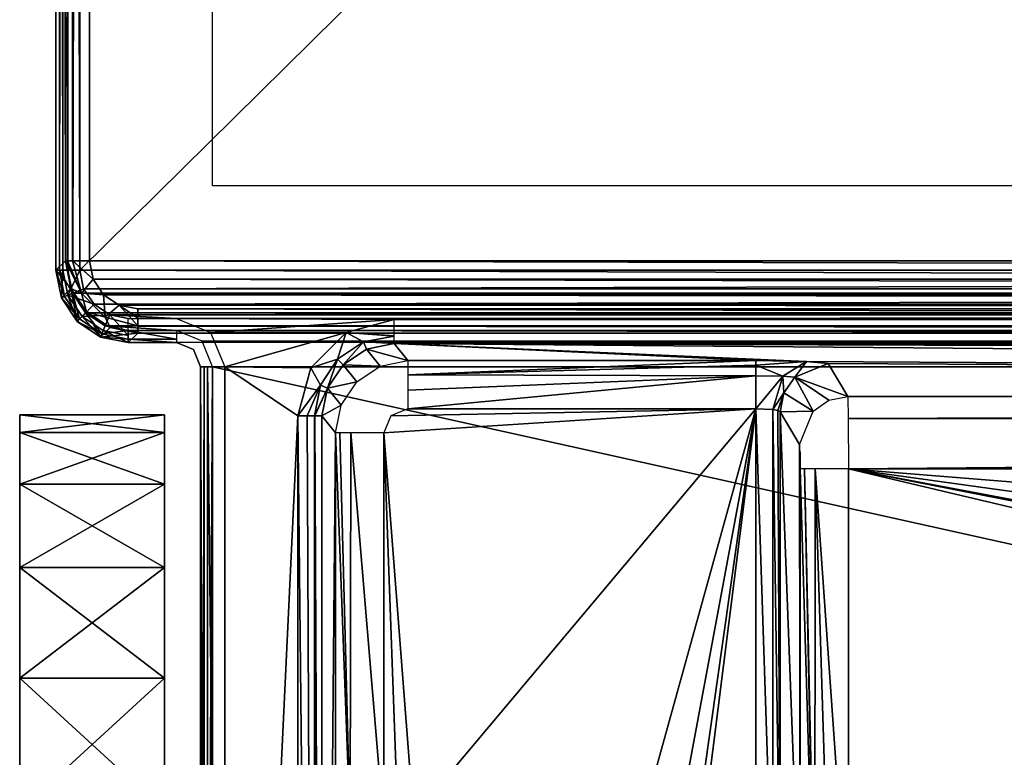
# Model space of a CAD drawing. Header units: millimetres. Extents: x -83 to 83, y -132 to 78.
# Tile 5 of 29: x -78 to -58, y -86 to -71. Entities that reach past the tile are written whole.
import ezdxf

# ---------------------------------------------------------------- set-up
doc = ezdxf.new("R2010")
doc.units = ezdxf.units.MM
doc.header["$LTSCALE"] = 52.148148
for name, color, linetype in [('1', 7, 'CONTINUOUS'), ('114', 7, 'CONTINUOUS'), ('115', 7, 'CONTINUOUS'), ('116', 7, 'CONTINUOUS'), ('13', 7, 'CONTINUOUS'), ('14', 7, 'CONTINUOUS'), ('15', 7, 'CONTINUOUS'), ('165', 7, 'CONTINUOUS'), ('167', 7, 'CONTINUOUS'), ('168', 7, 'CONTINUOUS'), ('170', 7, 'CONTINUOUS'), ('19', 7, 'CONTINUOUS'), ('20', 7, 'CONTINUOUS'), ('200', 7, 'CONTINUOUS'), ('205', 7, 'CONTINUOUS'), ('206', 7, 'CONTINUOUS'), ('207', 7, 'CONTINUOUS'), ('21', 7, 'CONTINUOUS'), ('212', 7, 'CONTINUOUS'), ('213', 7, 'CONTINUOUS'), ('214', 7, 'CONTINUOUS'), ('22', 7, 'CONTINUOUS'), ('306', 7, 'CONTINUOUS'), ('31', 7, 'CONTINUOUS'), ('32', 7, 'CONTINUOUS'), ('33', 7, 'CONTINUOUS'), ('34', 7, 'CONTINUOUS'), ('47', 7, 'CONTINUOUS'), ('48', 7, 'CONTINUOUS'), ('49', 7, 'CONTINUOUS'), ('50', 7, 'CONTINUOUS'), ('51', 7, 'CONTINUOUS'), ('56', 7, 'CONTINUOUS'), ('57', 7, 'CONTINUOUS'), ('58', 7, 'CONTINUOUS'), ('59', 7, 'CONTINUOUS'), ('60', 7, 'CONTINUOUS'), ('61', 7, 'CONTINUOUS'), ('82', 7, 'CONTINUOUS'), ('91', 7, 'CONTINUOUS')]:
    doc.layers.add(name, color=color, linetype=linetype)

msp = doc.modelspace()

# ---------------------------------------------------------------- linework, layer by layer
at = {"layer": '1', "linetype": 'CONTINUOUS'}
for points in [[(77, 76), (-77, -76), (77, -76), (77, 76)], [(-77, 76), (-77, -76), (77, 76), (-77, 76)], [(-77, -76), (-76.924, -76.383), (77, -76), (-77, -76)], [(77, -76), (-76.924, -76.383), (76.924, -76.383), (77, -76)], [(-76.924, -76.383), (-76.707, -76.707), (76.924, -76.383), (-76.924, -76.383)], [(76.924, -76.383), (-76.707, -76.707), (76.707, -76.707), (76.924, -76.383)], [(-76.707, -76.707), (-76.383, -76.924), (76.707, -76.707), (-76.707, -76.707)], [(76.707, -76.707), (-76.383, -76.924), (76.383, -76.924), (76.707, -76.707)], [(76.383, -76.924), (-76.383, -76.924), (-75, -77), (76.383, -76.924)], [(-76, -77), (-75, -77), (-76.383, -76.924), (-76, -77)], [(76.383, -76.924), (-75, -77), (75, -77), (76.383, -76.924)], [(-75, -77), (-70.485, -77.021), (75, -77), (-75, -77)], [(-74.293, -77.293), (-70.485, -77.021), (-75, -77), (-74.293, -77.293)], [(-71.484, -77.289), (-70.485, -77.021), (-74.293, -77.293), (-71.484, -77.289)], [(-70.485, -77.021), (70.485, -77.021), (75, -77), (-70.485, -77.021)], [(-74, -78), (-71.484, -77.289), (-74.293, -77.293), (-74, -78)], [(-72.216, -78.022), (-71.484, -77.289), (-74, -78), (-72.216, -78.022)], [(-72.483, -79.02), (-72.216, -78.022), (-74, -78), (-72.483, -79.02)], [(-74, -110.947), (-72.483, -79.02), (-74, -78), (-74, -110.947)], [(-72.483, -110.947), (-72.483, -79.02), (-74, -110.947), (-72.483, -110.947)]]:
    msp.add_3dface(points, dxfattribs=at)
at = {"layer": '114', "linetype": 'CONTINUOUS'}
for points in [[(-62.987, -78.872, -9.5), (-62.987, -89.513, -9.5), (-62.638, -89.513, -9.642), (-62.987, -78.872, -9.5)], [(-62.638, -78.891, -9.642), (-62.987, -78.872, -9.5), (-62.638, -89.513, -9.642), (-62.638, -78.891, -9.642)], [(-62.487, -89.513, -9.987), (-62.638, -78.891, -9.642), (-62.638, -89.513, -9.642), (-62.487, -89.513, -9.987)], [(-62.529, -78.911, -9.8), (-62.638, -78.891, -9.642), (-62.487, -89.513, -9.987), (-62.529, -78.911, -9.8)], [(-62.487, -78.936, -9.987), (-62.529, -78.911, -9.8), (-62.487, -89.513, -9.987), (-62.487, -78.936, -9.987)]]:
    msp.add_3dface(points, dxfattribs=at)
at = {"layer": '115', "linetype": 'CONTINUOUS'}
for points in [[(-62.08, -79.615, -25.548), (-62.487, -78.936, -9.987), (-62.067, -89.933, -26.026), (-62.08, -79.615, -25.548)], [(-62.067, -89.933, -26.026), (-62.487, -78.936, -9.987), (-62.487, -89.513, -9.987), (-62.067, -89.933, -26.026)], [(-62.08, -79.615, -25.548), (-62.067, -89.933, -26.026), (-62.071, -79.769, -25.887), (-62.08, -79.615, -25.548)], [(-62.071, -79.769, -25.887), (-62.067, -89.933, -26.026), (-62.067, -80.115, -26.026), (-62.071, -79.769, -25.887)]]:
    msp.add_3dface(points, dxfattribs=at)
at = {"layer": '116', "linetype": 'CONTINUOUS'}
for points in [[(-62.067, -89.933, -26.026), (-61.776, -89.933, -26.706), (-62.067, -80.115, -26.026), (-62.067, -89.933, -26.026)], [(-62.067, -80.115, -26.026), (-61.776, -89.933, -26.706), (-61.979, -80.115, -26.411), (-62.067, -80.115, -26.026)], [(-61.776, -89.933, -26.706), (-61.765, -89.933, -26.716), (-61.979, -80.115, -26.411), (-61.776, -89.933, -26.706)], [(-61.979, -80.115, -26.411), (-61.765, -89.933, -26.716), (-61.755, -80.115, -26.726), (-61.979, -80.115, -26.411)], [(-61.765, -89.933, -26.716), (-61.455, -89.933, -26.922), (-61.755, -80.115, -26.726), (-61.765, -89.933, -26.716)], [(-61.068, -89.933, -27), (-61.068, -80.115, -27), (-61.755, -80.115, -26.726), (-61.068, -89.933, -27)], [(-61.455, -89.933, -26.922), (-61.068, -89.933, -27), (-61.755, -80.115, -26.726), (-61.455, -89.933, -26.922)]]:
    msp.add_3dface(points, dxfattribs=at)
at = {"layer": '13', "linetype": 'CONTINUOUS'}
for points in [[(-77.354, -76, -0.146), (-77.5, 76, -0.5), (-77.5, -76, -0.5), (-77.354, -76, -0.146)], [(-77.354, 76, -0.146), (-77.5, 76, -0.5), (-77.354, -76, -0.146), (-77.354, 76, -0.146)], [(-77, -76), (-77.354, 76, -0.146), (-77.354, -76, -0.146), (-77, -76)], [(-77, -76), (-77, 76), (-77.354, 76, -0.146), (-77, -76)]]:
    msp.add_3dface(points, dxfattribs=at)
at = {"layer": '14', "linetype": 'CONTINUOUS'}
for points in [[(-77.354, -76, -0.146), (-77.5, -76, -0.5), (-77.386, -76.574, -0.5), (-77.354, -76, -0.146)], [(-77.251, -76.518, -0.146), (-77.354, -76, -0.146), (-77.386, -76.574, -0.5), (-77.251, -76.518, -0.146)], [(-77, -76), (-77.354, -76, -0.146), (-77.251, -76.518, -0.146), (-77, -76)], [(-76.924, -76.383), (-77, -76), (-77.251, -76.518, -0.146), (-76.924, -76.383)], [(-77.061, -77.061, -0.5), (-77.251, -76.518, -0.146), (-77.386, -76.574, -0.5), (-77.061, -77.061, -0.5)], [(-76.707, -76.707), (-76.924, -76.383), (-77.251, -76.518, -0.146), (-76.707, -76.707)], [(-76.957, -76.957, -0.146), (-76.707, -76.707), (-77.251, -76.518, -0.146), (-76.957, -76.957, -0.146)], [(-76.957, -76.957, -0.146), (-77.251, -76.518, -0.146), (-77.061, -77.061, -0.5), (-76.957, -76.957, -0.146)], [(-76.383, -76.924), (-76.707, -76.707), (-76.957, -76.957, -0.146), (-76.383, -76.924)], [(-76.574, -77.386, -0.5), (-76.957, -76.957, -0.146), (-77.061, -77.061, -0.5), (-76.574, -77.386, -0.5)], [(-76.518, -77.251, -0.146), (-76.383, -76.924), (-76.957, -76.957, -0.146), (-76.518, -77.251, -0.146)], [(-76.518, -77.251, -0.146), (-76.957, -76.957, -0.146), (-76.574, -77.386, -0.5), (-76.518, -77.251, -0.146)], [(-76, -77.354, -0.146), (-76.383, -76.924), (-76.518, -77.251, -0.146), (-76, -77.354, -0.146)], [(-76, -77), (-76.383, -76.924), (-76, -77.354, -0.146), (-76, -77)], [(-76, -77.5, -0.5), (-76.518, -77.251, -0.146), (-76.574, -77.386, -0.5), (-76, -77.5, -0.5)], [(-76, -77.354, -0.146), (-76.518, -77.251, -0.146), (-76, -77.5, -0.5), (-76, -77.354, -0.146)]]:
    msp.add_3dface(points, dxfattribs=at)
at = {"layer": '15', "linetype": 'CONTINUOUS'}
for points in [[(-74.5, -78, -0.5), (-74.354, -110.947, -0.146), (-74.354, -78, -0.146), (-74.5, -78, -0.5)], [(-74.5, -110.947, -0.5), (-74.354, -110.947, -0.146), (-74.5, -78, -0.5), (-74.5, -110.947, -0.5)], [(-74, -110.947), (-74, -78), (-74.354, -78, -0.146), (-74, -110.947)], [(-74.354, -110.947, -0.146), (-74, -110.947), (-74.354, -78, -0.146), (-74.354, -110.947, -0.146)]]:
    msp.add_3dface(points, dxfattribs=at)
at = {"layer": '165', "linetype": 'CONTINUOUS'}
for points in [[(-71.702, -87.541, -8.535), (-71.397, -87.541, -9.22), (-71.702, -79.372, -8.535), (-71.702, -87.541, -8.535)], [(-71.702, -79.372, -8.535), (-71.397, -87.541, -9.22), (-71.612, -79.372, -8.917), (-71.702, -79.372, -8.535)], [(-71.612, -79.372, -8.917), (-71.397, -87.541, -9.22), (-71.387, -79.372, -9.229), (-71.612, -79.372, -8.917)], [(-71.397, -87.541, -9.22), (-70.703, -87.541, -9.5), (-71.387, -79.372, -9.229), (-71.397, -87.541, -9.22)], [(-70.703, -87.541, -9.5), (-70.703, -79.372, -9.5), (-71.387, -79.372, -9.229), (-70.703, -87.541, -9.5)]]:
    msp.add_3dface(points, dxfattribs=at)
at = {"layer": '167', "linetype": 'CONTINUOUS'}
for points in [[(-75.25, -79, -14.5), (-75.25, -79.363, -17.725), (-78.25, -79, -14.5), (-75.25, -79, -14.5)], [(-78.25, -79, -14.5), (-75.25, -79.363, -17.725), (-78.25, -79.363, -17.726), (-78.25, -79, -14.5)], [(-78.25, -79.363, -11.275), (-75.25, -79, -14.5), (-78.25, -79, -14.5), (-78.25, -79.363, -11.275)], [(-75.25, -79.363, -11.274), (-75.25, -79, -14.5), (-78.25, -79.363, -11.275), (-75.25, -79.363, -11.274)], [(-75.25, -79.363, -17.725), (-75.25, -80.435, -20.79), (-78.25, -79.363, -17.726), (-75.25, -79.363, -17.725)], [(-78.25, -79.363, -17.726), (-75.25, -80.435, -20.79), (-78.25, -80.436, -20.791), (-78.25, -79.363, -17.726)], [(-78.25, -80.435, -8.21), (-75.25, -79.363, -11.274), (-78.25, -79.363, -11.275), (-78.25, -80.435, -8.21)], [(-75.25, -80.436, -8.209), (-75.25, -79.363, -11.274), (-78.25, -80.435, -8.21), (-75.25, -80.436, -8.209)], [(-75.25, -80.435, -20.79), (-75.25, -82.162, -23.539), (-78.25, -80.436, -20.791), (-75.25, -80.435, -20.79)], [(-78.25, -82.162, -5.461), (-75.25, -80.436, -8.209), (-78.25, -80.435, -8.21), (-78.25, -82.162, -5.461)], [(-78.25, -80.436, -20.791), (-75.25, -82.162, -23.539), (-78.25, -82.163, -23.54), (-78.25, -80.436, -20.791)], [(-75.25, -82.163, -5.46), (-75.25, -80.436, -8.209), (-78.25, -82.162, -5.461), (-75.25, -82.163, -5.46)], [(-75.25, -82.162, -23.539), (-75.25, -84.458, -25.836), (-78.25, -82.163, -23.54), (-75.25, -82.162, -23.539)], [(-78.25, -84.458, -3.164), (-75.25, -82.163, -5.46), (-78.25, -82.162, -5.461), (-78.25, -84.458, -3.164)], [(-78.25, -82.163, -23.54), (-75.25, -84.458, -25.836), (-78.25, -84.459, -25.836), (-78.25, -82.163, -23.54)], [(-75.25, -84.459, -3.164), (-75.25, -82.163, -5.46), (-78.25, -84.458, -3.164), (-75.25, -84.459, -3.164)], [(-75.25, -84.458, -25.836), (-75.25, -87.208, -27.564), (-78.25, -84.459, -25.836), (-75.25, -84.458, -25.836)], [(-78.25, -87.208, -1.436), (-75.25, -84.459, -3.164), (-78.25, -84.458, -3.164), (-78.25, -87.208, -1.436)], [(-78.25, -84.459, -25.836), (-75.25, -87.208, -27.564), (-78.25, -87.208, -27.564), (-78.25, -84.459, -25.836)], [(-75.25, -87.208, -1.436), (-75.25, -84.459, -3.164), (-78.25, -87.208, -1.436), (-75.25, -87.208, -1.436)]]:
    msp.add_3dface(points, dxfattribs=at)
at = {"layer": '168', "linetype": 'CONTINUOUS'}
for points in [[(-78.25, -79.363, -11.275), (-78.25, -79, -14.5), (-78.25, -79.363, -17.726), (-78.25, -79.363, -11.275)], [(-78.25, -80.435, -8.21), (-78.25, -79.363, -11.275), (-78.25, -79.363, -17.726), (-78.25, -80.435, -8.21)], [(-78.25, -80.435, -8.21), (-78.25, -79.363, -17.726), (-78.25, -80.436, -20.791), (-78.25, -80.435, -8.21)], [(-78.25, -82.162, -5.461), (-78.25, -80.435, -8.21), (-78.25, -80.436, -20.791), (-78.25, -82.162, -5.461)], [(-78.25, -82.162, -5.461), (-78.25, -80.436, -20.791), (-78.25, -82.163, -23.54), (-78.25, -82.162, -5.461)], [(-78.25, -84.458, -3.164), (-78.25, -82.162, -5.461), (-78.25, -82.163, -23.54), (-78.25, -84.458, -3.164)], [(-78.25, -84.458, -3.164), (-78.25, -82.163, -23.54), (-78.25, -84.459, -25.836), (-78.25, -84.458, -3.164)], [(-78.25, -87.208, -1.436), (-78.25, -84.458, -3.164), (-78.25, -84.459, -25.836), (-78.25, -87.208, -1.436)], [(-78.25, -87.208, -1.436), (-78.25, -84.459, -25.836), (-78.25, -87.208, -27.564), (-78.25, -87.208, -1.436)]]:
    msp.add_3dface(points, dxfattribs=at)
at = {"layer": '170', "linetype": 'CONTINUOUS'}
for points in [[(-75.25, -79.363, -17.725), (-75.25, -79, -14.5), (-75.25, -79.363, -11.274), (-75.25, -79.363, -17.725)], [(-75.25, -80.435, -20.79), (-75.25, -79.363, -11.274), (-75.25, -80.436, -8.209), (-75.25, -80.435, -20.79)], [(-75.25, -80.435, -20.79), (-75.25, -79.363, -17.725), (-75.25, -79.363, -11.274), (-75.25, -80.435, -20.79)], [(-75.25, -82.162, -23.539), (-75.25, -80.435, -20.79), (-75.25, -80.436, -8.209), (-75.25, -82.162, -23.539)], [(-75.25, -82.162, -23.539), (-75.25, -80.436, -8.209), (-75.25, -82.163, -5.46), (-75.25, -82.162, -23.539)], [(-75.25, -84.458, -25.836), (-75.25, -82.162, -23.539), (-75.25, -82.163, -5.46), (-75.25, -84.458, -25.836)], [(-75.25, -84.458, -25.836), (-75.25, -82.163, -5.46), (-75.25, -84.459, -3.164), (-75.25, -84.458, -25.836)], [(-75.25, -87.208, -27.564), (-75.25, -84.458, -25.836), (-75.25, -84.459, -3.164), (-75.25, -87.208, -27.564)], [(-75.25, -87.208, -27.564), (-75.25, -84.459, -3.164), (-75.25, -87.208, -1.436), (-75.25, -87.208, -27.564)]]:
    msp.add_3dface(points, dxfattribs=at)
at = {"layer": '19', "linetype": 'CONTINUOUS'}
for points in [[(-72.483, -79.02), (-72.142, -110.947, -0.134), (-72.29, -79.02, -0.039), (-72.483, -79.02)], [(-72.483, -79.02), (-72.483, -110.947), (-72.142, -110.947, -0.134), (-72.483, -79.02)], [(-72.29, -79.02, -0.039), (-72.142, -110.947, -0.134), (-72.135, -79.02, -0.14), (-72.29, -79.02, -0.039)], [(-72.142, -110.947, -0.134), (-72.028, -110.947, -0.292), (-72.135, -79.02, -0.14), (-72.142, -110.947, -0.134)], [(-72.135, -79.02, -0.14), (-72.028, -110.947, -0.292), (-72.13, -79.02, -0.145), (-72.135, -79.02, -0.14)], [(-72.028, -110.947, -0.292), (-71.983, -110.947, -0.483), (-72.13, -79.02, -0.145), (-72.028, -110.947, -0.292)], [(-72.13, -79.02, -0.145), (-71.983, -110.947, -0.483), (-71.983, -79.02, -0.483), (-72.13, -79.02, -0.145)]]:
    msp.add_3dface(points, dxfattribs=at)
at = {"layer": '20', "linetype": 'CONTINUOUS'}
for points in [[(-70.485, -77.021), (-71.484, -77.289), (-70.485, -77.362, -0.134), (-70.485, -77.021)], [(-71.484, -77.289), (-72.216, -78.022), (-71.658, -77.847, -0.133), (-71.484, -77.289)], [(-71.119, -77.488, -0.134), (-71.484, -77.289), (-71.658, -77.847, -0.133), (-71.119, -77.488, -0.134)], [(-70.485, -77.362, -0.134), (-71.484, -77.289), (-70.485, -77.366, -0.137), (-70.485, -77.362, -0.134)], [(-70.485, -77.366, -0.137), (-71.484, -77.289), (-71.119, -77.488, -0.134), (-70.485, -77.366, -0.137)], [(-70.485, -77.366, -0.137), (-71.119, -77.488, -0.134), (-70.485, -77.521, -0.478), (-70.485, -77.366, -0.137)], [(-71.119, -77.488, -0.134), (-71.658, -77.847, -0.133), (-71.544, -77.959, -0.472), (-71.119, -77.488, -0.134)], [(-71.058, -77.635, -0.473), (-71.119, -77.488, -0.134), (-71.544, -77.959, -0.472), (-71.058, -77.635, -0.473)], [(-70.485, -77.521, -0.478), (-71.119, -77.488, -0.134), (-71.058, -77.635, -0.473), (-70.485, -77.521, -0.478)], [(-71.658, -77.847, -0.133), (-72.216, -78.022), (-72.015, -78.386, -0.136), (-71.658, -77.847, -0.133)], [(-71.658, -77.847, -0.133), (-72.015, -78.386, -0.136), (-71.869, -78.446, -0.476), (-71.658, -77.847, -0.133)], [(-71.544, -77.959, -0.472), (-71.658, -77.847, -0.133), (-71.869, -78.446, -0.476), (-71.544, -77.959, -0.472)], [(-72.216, -78.022), (-72.483, -79.02), (-72.015, -78.386, -0.136), (-72.216, -78.022)], [(-72.483, -79.02), (-72.29, -79.02, -0.039), (-72.015, -78.386, -0.136), (-72.483, -79.02)], [(-72.29, -79.02, -0.039), (-72.135, -79.02, -0.14), (-72.015, -78.386, -0.136), (-72.29, -79.02, -0.039)], [(-72.015, -78.386, -0.136), (-72.135, -79.02, -0.14), (-71.869, -78.446, -0.476), (-72.015, -78.386, -0.136)], [(-72.135, -79.02, -0.14), (-72.13, -79.02, -0.145), (-71.869, -78.446, -0.476), (-72.135, -79.02, -0.14)], [(-72.13, -79.02, -0.145), (-71.983, -79.02, -0.483), (-71.869, -78.446, -0.476), (-72.13, -79.02, -0.145)]]:
    msp.add_3dface(points, dxfattribs=at)
at = {"layer": '200', "linetype": 'CONTINUOUS'}
for points in [[(76.803, -75.804, -38), (-76.803, 75.804, -38), (76.803, 75.804, -38), (76.803, -75.804, -38)], [(-76.803, -75.804, -38), (-76.803, 75.804, -38), (76.803, -75.804, -38), (-76.803, -75.804, -38)], [(76.727, -76.186, -38), (-76.803, -75.804, -38), (76.803, -75.804, -38), (76.727, -76.186, -38)], [(-76.727, -76.186, -38), (-76.803, -75.804, -38), (76.727, -76.186, -38), (-76.727, -76.186, -38)], [(-76.511, -76.511, -38), (-76.727, -76.186, -38), (76.511, -76.511, -38), (-76.511, -76.511, -38)], [(76.511, -76.511, -38), (-76.727, -76.186, -38), (76.727, -76.186, -38), (76.511, -76.511, -38)], [(-76.186, -76.727, -38), (-76.511, -76.511, -38), (76.186, -76.727, -38), (-76.186, -76.727, -38)], [(76.186, -76.727, -38), (-76.511, -76.511, -38), (76.511, -76.511, -38), (76.186, -76.727, -38)], [(-75.804, -76.803, -38), (-76.186, -76.727, -38), (75.804, -76.803, -38), (-75.804, -76.803, -38)], [(75.804, -76.803, -38), (-76.186, -76.727, -38), (76.186, -76.727, -38), (75.804, -76.803, -38)]]:
    msp.add_3dface(points, dxfattribs=at)
at = {"layer": '205', "linetype": 'CONTINUOUS'}
for points in [[(-75.804, -76.803, -38), (75.804, -77.147, -37.863), (-75.804, -76.997, -37.961), (-75.804, -76.803, -38)], [(-75.804, -76.803, -38), (75.804, -76.803, -38), (75.804, -77.147, -37.863), (-75.804, -76.803, -38)], [(-75.804, -76.997, -37.961), (75.804, -77.147, -37.863), (-75.804, -77.152, -37.858), (-75.804, -76.997, -37.961)], [(75.804, -77.147, -37.863), (75.804, -77.152, -37.858), (-75.804, -77.152, -37.858), (75.804, -77.147, -37.863)], [(-75.804, -77.152, -37.858), (75.804, -77.152, -37.858), (-75.804, -77.157, -37.853), (-75.804, -77.152, -37.858)], [(75.804, -77.152, -37.858), (75.804, -77.259, -37.706), (-75.804, -77.157, -37.853), (75.804, -77.152, -37.858)], [(75.804, -77.259, -37.706), (75.804, -77.303, -37.513), (-75.804, -77.157, -37.853), (75.804, -77.259, -37.706)], [(-75.804, -77.157, -37.853), (75.804, -77.303, -37.513), (-75.804, -77.303, -37.513), (-75.804, -77.157, -37.853)]]:
    msp.add_3dface(points, dxfattribs=at)
at = {"layer": '206', "linetype": 'CONTINUOUS'}
for points in [[(-77.303, -75.804, -37.513), (-76.972, -76.478, -37.858), (-77.189, -76.378, -37.517), (-77.303, -75.804, -37.513)], [(-77.259, -75.804, -37.706), (-76.972, -76.478, -37.858), (-77.303, -75.804, -37.513), (-77.259, -75.804, -37.706)], [(-77.152, -75.804, -37.858), (-76.972, -76.478, -37.858), (-77.259, -75.804, -37.706), (-77.152, -75.804, -37.858)], [(-77.152, -75.804, -37.858), (-76.727, -76.186, -38), (-76.972, -76.478, -37.858), (-77.152, -75.804, -37.858)], [(-77.147, -75.804, -37.863), (-76.727, -76.186, -38), (-77.152, -75.804, -37.858), (-77.147, -75.804, -37.863)], [(-76.803, -75.804, -38), (-76.727, -76.186, -38), (-77.147, -75.804, -37.863), (-76.803, -75.804, -38)], [(-76.727, -76.186, -38), (-76.511, -76.511, -38), (-76.972, -76.478, -37.858), (-76.727, -76.186, -38)], [(-77.189, -76.378, -37.517), (-76.972, -76.478, -37.858), (-76.864, -76.864, -37.519), (-77.189, -76.378, -37.517)], [(-76.972, -76.478, -37.858), (-76.478, -76.972, -37.858), (-76.864, -76.864, -37.519), (-76.972, -76.478, -37.858)], [(-76.972, -76.478, -37.858), (-76.511, -76.511, -38), (-76.478, -76.972, -37.858), (-76.972, -76.478, -37.858)], [(-76.511, -76.511, -38), (-76.186, -76.727, -38), (-76.478, -76.972, -37.858), (-76.511, -76.511, -38)], [(-76.186, -76.727, -38), (-75.804, -77.152, -37.858), (-76.478, -76.972, -37.858), (-76.186, -76.727, -38)], [(-76.186, -76.727, -38), (-75.804, -76.803, -38), (-75.804, -76.997, -37.961), (-76.186, -76.727, -38)], [(-76.186, -76.727, -38), (-75.804, -76.997, -37.961), (-75.804, -77.152, -37.858), (-76.186, -76.727, -38)], [(-76.864, -76.864, -37.519), (-76.478, -76.972, -37.858), (-76.377, -77.189, -37.517), (-76.864, -76.864, -37.519)], [(-76.478, -76.972, -37.858), (-75.804, -77.152, -37.858), (-76.377, -77.189, -37.517), (-76.478, -76.972, -37.858)], [(-75.804, -77.152, -37.858), (-75.804, -77.303, -37.513), (-76.377, -77.189, -37.517), (-75.804, -77.152, -37.858)], [(-75.804, -77.152, -37.858), (-75.804, -77.157, -37.853), (-75.804, -77.303, -37.513), (-75.804, -77.152, -37.858)]]:
    msp.add_3dface(points, dxfattribs=at)
at = {"layer": '207', "linetype": 'CONTINUOUS'}
for points in [[(-77.157, 75.804, -37.853), (-77.303, -75.804, -37.513), (-77.303, 75.804, -37.513), (-77.157, 75.804, -37.853)], [(-77.259, -75.804, -37.706), (-77.303, -75.804, -37.513), (-77.157, 75.804, -37.853), (-77.259, -75.804, -37.706)], [(-77.152, -75.804, -37.858), (-77.259, -75.804, -37.706), (-77.157, 75.804, -37.853), (-77.152, -75.804, -37.858)], [(-77.152, 75.804, -37.858), (-77.152, -75.804, -37.858), (-77.157, 75.804, -37.853), (-77.152, 75.804, -37.858)], [(-77.147, -75.804, -37.863), (-77.152, -75.804, -37.858), (-77.152, 75.804, -37.858), (-77.147, -75.804, -37.863)], [(-76.997, 75.804, -37.961), (-77.147, -75.804, -37.863), (-77.152, 75.804, -37.858), (-76.997, 75.804, -37.961)], [(-76.803, 75.804, -38), (-76.803, -75.804, -38), (-77.147, -75.804, -37.863), (-76.803, 75.804, -38)], [(-76.803, 75.804, -38), (-77.147, -75.804, -37.863), (-76.997, 75.804, -37.961), (-76.803, 75.804, -38)]]:
    msp.add_3dface(points, dxfattribs=at)
at = {"layer": '21', "linetype": 'CONTINUOUS'}
for points in [[(62.987, -77.873, -8.544), (-70.485, -77.521, -0.478), (61.94, -77.892, -8.97), (62.987, -77.873, -8.544)], [(-62.987, -77.873, -8.544), (-70.485, -77.521, -0.478), (-70.203, -77.873, -8.544), (-62.987, -77.873, -8.544)], [(61.488, -77.937, -10.004), (-70.485, -77.521, -0.478), (61.08, -78.616, -25.565), (61.488, -77.937, -10.004)], [(61.94, -77.892, -8.97), (-70.485, -77.521, -0.478), (61.488, -77.937, -10.004), (61.94, -77.892, -8.97)], [(61.08, -78.616, -25.565), (-70.485, -77.521, -0.478), (-61.94, -77.892, -8.97), (61.08, -78.616, -25.565)], [(-61.94, -77.892, -8.97), (-70.485, -77.521, -0.478), (-62.987, -77.873, -8.544), (-61.94, -77.892, -8.97)], [(70.203, -77.873, -8.544), (-70.485, -77.521, -0.478), (62.987, -77.873, -8.544), (70.203, -77.873, -8.544)], [(70.485, -77.521, -0.478), (-70.485, -77.521, -0.478), (70.203, -77.873, -8.544), (70.485, -77.521, -0.478)], [(-61.488, -77.937, -10.004), (61.08, -78.616, -25.565), (-61.94, -77.892, -8.97), (-61.488, -77.937, -10.004)], [(-61.08, -78.616, -25.565), (61.08, -78.616, -25.565), (-61.488, -77.937, -10.004), (-61.08, -78.616, -25.565)]]:
    msp.add_3dface(points, dxfattribs=at)
at = {"layer": '212', "linetype": 'CONTINUOUS'}
for points in [[(-77.303, 75.804, -37.513), (-77.303, -75.804, -37.513), (-77.5, 76.001, -30), (-77.303, 75.804, -37.513)], [(-77.5, 76.001, -30), (-77.303, -75.804, -37.513), (-77.5, -76.001, -30), (-77.5, 76.001, -30)]]:
    msp.add_3dface(points, dxfattribs=at)
at = {"layer": '213', "linetype": 'CONTINUOUS'}
for points in [[(-77.303, -75.804, -37.513), (-77.189, -76.378, -37.517), (-77.5, -76.001, -30), (-77.303, -75.804, -37.513)], [(-77.5, -76.001, -30), (-77.189, -76.378, -37.517), (-77.386, -76.574, -30), (-77.5, -76.001, -30)], [(-77.386, -76.574, -30), (-77.189, -76.378, -37.517), (-77.061, -77.06, -30), (-77.386, -76.574, -30)], [(-77.189, -76.378, -37.517), (-76.864, -76.864, -37.519), (-77.061, -77.06, -30), (-77.189, -76.378, -37.517)], [(-77.061, -77.06, -30), (-76.864, -76.864, -37.519), (-76.574, -77.386, -30), (-77.061, -77.06, -30)], [(-76.864, -76.864, -37.519), (-76.377, -77.189, -37.517), (-76.574, -77.386, -30), (-76.864, -76.864, -37.519)], [(-76.377, -77.189, -37.517), (-75.804, -77.303, -37.513), (-76.574, -77.386, -30), (-76.377, -77.189, -37.517)], [(-76.574, -77.386, -30), (-75.804, -77.303, -37.513), (-76.001, -77.5, -30), (-76.574, -77.386, -30)]]:
    msp.add_3dface(points, dxfattribs=at)
at = {"layer": '214', "linetype": 'CONTINUOUS'}
for points in [[(-75.804, -77.303, -37.513), (75.804, -77.303, -37.513), (-76.001, -77.5, -30), (-75.804, -77.303, -37.513)], [(-76.001, -77.5, -30), (75.804, -77.303, -37.513), (76.001, -77.5, -30), (-76.001, -77.5, -30)]]:
    msp.add_3dface(points, dxfattribs=at)
at = {"layer": '22', "linetype": 'CONTINUOUS'}
for points in [[(-77.25, -76, -29), (-77.25, 76, -29), (77.25, -76, -29), (-77.25, -76, -29)], [(-77.25, 76, -29), (77.25, 76, -29), (77.25, -76, -29), (-77.25, 76, -29)], [(-77.155, -76.478, -29), (-77.25, -76, -29), (77.155, -76.478, -29), (-77.155, -76.478, -29)], [(77.155, -76.478, -29), (-77.25, -76, -29), (77.25, -76, -29), (77.155, -76.478, -29)], [(76.884, -76.884, -29), (-77.155, -76.478, -29), (77.155, -76.478, -29), (76.884, -76.884, -29)], [(-76.884, -76.884, -29), (-77.155, -76.478, -29), (76.884, -76.884, -29), (-76.884, -76.884, -29)], [(-76.478, -77.155, -29), (-76.884, -76.884, -29), (76.478, -77.155, -29), (-76.478, -77.155, -29)], [(76.478, -77.155, -29), (-76.884, -76.884, -29), (76.884, -76.884, -29), (76.478, -77.155, -29)], [(-76, -77.25, -29), (-76.478, -77.155, -29), (-75, -77.25, -29), (-76, -77.25, -29)], [(-75, -77.25, -29), (-76.478, -77.155, -29), (75, -77.25, -29), (-75, -77.25, -29)], [(-76.478, -77.155, -29), (76.478, -77.155, -29), (75, -77.25, -29), (-76.478, -77.155, -29)], [(-74.47, -77.47, -29), (-75, -77.25, -29), (74.47, -77.47, -29), (-74.47, -77.47, -29)], [(74.47, -77.47, -29), (-75, -77.25, -29), (75, -77.25, -29), (74.47, -77.47, -29)], [(74.25, -78, -29), (-74.47, -77.47, -29), (74.47, -77.47, -29), (74.25, -78, -29)], [(-74.25, -78, -29), (-74.47, -77.47, -29), (74.25, -78, -29), (-74.25, -78, -29)], [(-74.25, -110.996, -29), (-74.25, -78, -29), (74.25, -110.996, -29), (-74.25, -110.996, -29)], [(74.25, -110.996, -29), (-74.25, -78, -29), (74.25, -78, -29), (74.25, -110.996, -29)]]:
    msp.add_3dface(points, dxfattribs=at)
at = {"layer": '306', "linetype": 'CONTINUOUS'}
for points in [[(-74.25, 74.25, -38.1), (74.25, 74.25, -38.1), (74.25, -74.25, -38.1), (-74.25, 74.25, -38.1)], [(-74.25, 74.25, -38.1), (74.25, -74.25, -38.1), (-74.25, -74.25, -38.1), (-74.25, 74.25, -38.1)]]:
    msp.add_3dface(points, dxfattribs=at)
at = {"layer": '31', "linetype": 'CONTINUOUS'}
for points in [[(-74.48, -110.996, -28.849), (-74.5, -110.996, -28.75), (-74.427, -78, -28.927), (-74.48, -110.996, -28.849)], [(-74.427, -78, -28.927), (-74.5, -110.996, -28.75), (-74.5, -78, -28.75), (-74.427, -78, -28.927)], [(-74.427, -110.996, -28.927), (-74.48, -110.996, -28.849), (-74.427, -78, -28.927), (-74.427, -110.996, -28.927)], [(-74.25, -78, -29), (-74.424, -110.996, -28.929), (-74.427, -78, -28.927), (-74.25, -78, -29)], [(-74.424, -110.996, -28.929), (-74.427, -110.996, -28.927), (-74.427, -78, -28.927), (-74.424, -110.996, -28.929)], [(-74.25, -78, -29), (-74.25, -110.996, -29), (-74.424, -110.996, -28.929), (-74.25, -78, -29)]]:
    msp.add_3dface(points, dxfattribs=at)
at = {"layer": '32', "linetype": 'CONTINUOUS'}
for points in [[(-76, -77.25, -29), (-75, -77.25, -29), (-75, -77.427, -28.927), (-76, -77.25, -29)], [(-76, -77.427, -28.927), (-76, -77.25, -29), (-75, -77.427, -28.927), (-76, -77.427, -28.927)], [(-76, -77.5, -28.75), (-76, -77.427, -28.927), (-75, -77.5, -28.75), (-76, -77.5, -28.75)], [(-75, -77.5, -28.75), (-76, -77.427, -28.927), (-75, -77.427, -28.927), (-75, -77.5, -28.75)]]:
    msp.add_3dface(points, dxfattribs=at)
at = {"layer": '33', "linetype": 'CONTINUOUS'}
for points in [[(-77.5, -76, -28.75), (-77.318, -76.546, -28.927), (-77.386, -76.574, -28.75), (-77.5, -76, -28.75)], [(-77.427, -76, -28.927), (-77.318, -76.546, -28.927), (-77.5, -76, -28.75), (-77.427, -76, -28.927)], [(-77.427, -76, -28.927), (-77.155, -76.478, -29), (-77.318, -76.546, -28.927), (-77.427, -76, -28.927)], [(-77.25, -76, -29), (-77.155, -76.478, -29), (-77.427, -76, -28.927), (-77.25, -76, -29)], [(-77.318, -76.546, -28.927), (-77.009, -77.009, -28.927), (-77.386, -76.574, -28.75), (-77.318, -76.546, -28.927)], [(-77.318, -76.546, -28.927), (-77.155, -76.478, -29), (-77.009, -77.009, -28.927), (-77.318, -76.546, -28.927)], [(-77.155, -76.478, -29), (-76.884, -76.884, -29), (-77.009, -77.009, -28.927), (-77.155, -76.478, -29)], [(-77.386, -76.574, -28.75), (-77.009, -77.009, -28.927), (-77.061, -77.061, -28.75), (-77.386, -76.574, -28.75)], [(-77.009, -77.009, -28.927), (-76.884, -76.884, -29), (-76.546, -77.318, -28.927), (-77.009, -77.009, -28.927)], [(-76.884, -76.884, -29), (-76.478, -77.155, -29), (-76.546, -77.318, -28.927), (-76.884, -76.884, -29)], [(-77.009, -77.009, -28.927), (-76.546, -77.318, -28.927), (-77.061, -77.061, -28.75), (-77.009, -77.009, -28.927)], [(-77.061, -77.061, -28.75), (-76.546, -77.318, -28.927), (-76.574, -77.386, -28.75), (-77.061, -77.061, -28.75)], [(-76.478, -77.155, -29), (-76, -77.25, -29), (-76.546, -77.318, -28.927), (-76.478, -77.155, -29)], [(-76.546, -77.318, -28.927), (-76, -77.427, -28.927), (-76.574, -77.386, -28.75), (-76.546, -77.318, -28.927)], [(-76, -77.25, -29), (-76, -77.427, -28.927), (-76.546, -77.318, -28.927), (-76, -77.25, -29)], [(-76, -77.427, -28.927), (-76, -77.5, -28.75), (-76.574, -77.386, -28.75), (-76, -77.427, -28.927)]]:
    msp.add_3dface(points, dxfattribs=at)
at = {"layer": '34', "linetype": 'CONTINUOUS'}
for points in [[(-77.427, -76, -28.927), (-77.5, -76, -28.75), (-77.427, 76, -28.927), (-77.427, -76, -28.927)], [(-77.427, 76, -28.927), (-77.5, -76, -28.75), (-77.5, 76, -28.75), (-77.427, 76, -28.927)], [(-77.25, 76, -29), (-77.25, -76, -29), (-77.427, -76, -28.927), (-77.25, 76, -29)], [(-77.25, 76, -29), (-77.427, -76, -28.927), (-77.427, 76, -28.927), (-77.25, 76, -29)]]:
    msp.add_3dface(points, dxfattribs=at)
at = {"layer": '47', "linetype": 'CONTINUOUS'}
for points in [[(-74.5, -110.947, -0.5), (-74.5, -78, -0.5), (-74.5, -110.996, -28.75), (-74.5, -110.947, -0.5)], [(-74.5, -110.996, -28.75), (-74.5, -78, -0.5), (-74.5, -78, -28.75), (-74.5, -110.996, -28.75)]]:
    msp.add_3dface(points, dxfattribs=at)
at = {"layer": '48', "linetype": 'CONTINUOUS'}
for points in [[(-75, -77.5, -0.5), (-75, -77.5, -28.75), (-74.646, -77.646, -28.75), (-75, -77.5, -0.5)], [(-74.646, -77.646, -0.5), (-75, -77.5, -0.5), (-74.646, -77.646, -28.75), (-74.646, -77.646, -0.5)], [(-74.5, -78, -28.75), (-74.646, -77.646, -0.5), (-74.646, -77.646, -28.75), (-74.5, -78, -28.75)], [(-74.5, -78, -28.75), (-74.5, -78, -0.5), (-74.646, -77.646, -0.5), (-74.5, -78, -28.75)]]:
    msp.add_3dface(points, dxfattribs=at)
at = {"layer": '49', "linetype": 'CONTINUOUS'}
for points in [[(-76, -77.5, -28.75), (-75, -77.5, -28.75), (-75, -77.5, -0.5), (-76, -77.5, -28.75)], [(-76, -77.5, -0.5), (-76, -77.5, -28.75), (-75, -77.5, -0.5), (-76, -77.5, -0.5)]]:
    msp.add_3dface(points, dxfattribs=at)
at = {"layer": '50', "linetype": 'CONTINUOUS'}
for points in [[(-77.5, -76, -0.5), (-77.5, -76, -28.75), (-77.386, -76.574, -28.75), (-77.5, -76, -0.5)], [(-77.386, -76.574, -0.5), (-77.5, -76, -0.5), (-77.386, -76.574, -28.75), (-77.386, -76.574, -0.5)], [(-77.386, -76.574, -0.5), (-77.386, -76.574, -28.75), (-77.061, -77.061, -28.75), (-77.386, -76.574, -0.5)], [(-77.061, -77.061, -0.5), (-77.386, -76.574, -0.5), (-77.061, -77.061, -28.75), (-77.061, -77.061, -0.5)], [(-77.061, -77.061, -0.5), (-77.061, -77.061, -28.75), (-76.574, -77.386, -28.75), (-77.061, -77.061, -0.5)], [(-76.574, -77.386, -0.5), (-77.061, -77.061, -0.5), (-76.574, -77.386, -28.75), (-76.574, -77.386, -0.5)], [(-76, -77.5, -28.75), (-76.574, -77.386, -0.5), (-76.574, -77.386, -28.75), (-76, -77.5, -28.75)], [(-76, -77.5, -0.5), (-76.574, -77.386, -0.5), (-76, -77.5, -28.75), (-76, -77.5, -0.5)]]:
    msp.add_3dface(points, dxfattribs=at)
at = {"layer": '51', "linetype": 'CONTINUOUS'}
for points in [[(-77.5, -76, -0.5), (-77.5, 76, -0.5), (-77.5, -76, -28.75), (-77.5, -76, -0.5)], [(-77.5, -76, -28.75), (-77.5, 76, -0.5), (-77.5, 76, -28.75), (-77.5, -76, -28.75)]]:
    msp.add_3dface(points, dxfattribs=at)
at = {"layer": '56', "linetype": 'CONTINUOUS'}
for points in [[(-71.983, -79.02, -0.483), (-71.983, -110.947, -0.483), (-71.702, -79.372, -8.535), (-71.983, -79.02, -0.483)], [(-71.983, -110.947, -0.483), (-71.702, -87.541, -8.535), (-71.702, -79.372, -8.535), (-71.983, -110.947, -0.483)]]:
    msp.add_3dface(points, dxfattribs=at)
at = {"layer": '57', "linetype": 'CONTINUOUS'}
for points in [[(-70.485, -77.521, -0.478), (-71.058, -77.635, -0.473), (-70.203, -77.873, -8.544), (-70.485, -77.521, -0.478)], [(-71.058, -77.635, -0.473), (-71.544, -77.959, -0.472), (-70.776, -77.987, -8.554), (-71.058, -77.635, -0.473)], [(-70.203, -77.873, -8.544), (-71.058, -77.635, -0.473), (-70.776, -77.987, -8.554), (-70.203, -77.873, -8.544)], [(-71.544, -77.959, -0.472), (-71.869, -78.446, -0.476), (-71.263, -78.313, -8.555), (-71.544, -77.959, -0.472)], [(-70.776, -77.987, -8.554), (-71.544, -77.959, -0.472), (-71.263, -78.313, -8.555), (-70.776, -77.987, -8.554)], [(-71.263, -78.313, -8.555), (-71.869, -78.446, -0.476), (-71.587, -78.798, -8.549), (-71.263, -78.313, -8.555)], [(-71.869, -78.446, -0.476), (-71.983, -79.02, -0.483), (-71.587, -78.798, -8.549), (-71.869, -78.446, -0.476)], [(-71.983, -79.02, -0.483), (-71.702, -79.372, -8.535), (-71.587, -78.798, -8.549), (-71.983, -79.02, -0.483)]]:
    msp.add_3dface(points, dxfattribs=at)
at = {"layer": '58', "linetype": 'CONTINUOUS'}
for points in [[(-62.987, -77.966, -8.923), (-62.987, -77.873, -8.544), (-70.203, -78.171, -9.213), (-62.987, -77.966, -8.923)], [(-62.987, -77.873, -8.544), (-70.203, -77.873, -8.544), (-70.203, -78.171, -9.213), (-62.987, -77.873, -8.544)], [(-62.987, -78.191, -9.232), (-62.987, -77.966, -8.923), (-70.203, -78.171, -9.213), (-62.987, -78.191, -9.232)], [(-70.203, -78.489, -9.424), (-62.987, -78.191, -9.232), (-70.203, -78.171, -9.213), (-70.203, -78.489, -9.424)], [(-62.987, -78.872, -9.5), (-62.987, -78.191, -9.232), (-70.203, -78.872, -9.5), (-62.987, -78.872, -9.5)], [(-70.203, -78.872, -9.5), (-62.987, -78.191, -9.232), (-70.203, -78.489, -9.424), (-70.203, -78.872, -9.5)]]:
    msp.add_3dface(points, dxfattribs=at)
at = {"layer": '59', "linetype": 'CONTINUOUS'}
for points in [[(-61.94, -77.892, -8.97), (-62.987, -77.873, -8.544), (-62.987, -77.966, -8.923), (-61.94, -77.892, -8.97)], [(-61.94, -77.892, -8.97), (-62.987, -77.966, -8.923), (-62.427, -78.197, -9.456), (-61.94, -77.892, -8.97)], [(-62.987, -77.966, -8.923), (-62.987, -78.191, -9.232), (-62.427, -78.197, -9.456), (-62.987, -77.966, -8.923)], [(-61.94, -77.892, -8.97), (-62.427, -78.197, -9.456), (-62.183, -78.219, -10.01), (-61.94, -77.892, -8.97)], [(-61.488, -77.937, -10.004), (-61.94, -77.892, -8.97), (-62.183, -78.219, -10.01), (-61.488, -77.937, -10.004)], [(-62.987, -78.191, -9.232), (-62.987, -78.872, -9.5), (-62.427, -78.197, -9.456), (-62.987, -78.191, -9.232)], [(-62.427, -78.197, -9.456), (-62.987, -78.872, -9.5), (-62.638, -78.891, -9.642), (-62.427, -78.197, -9.456)], [(-62.427, -78.197, -9.456), (-62.638, -78.891, -9.642), (-62.406, -78.543, -10.002), (-62.427, -78.197, -9.456)], [(-62.183, -78.219, -10.01), (-62.427, -78.197, -9.456), (-62.406, -78.543, -10.002), (-62.183, -78.219, -10.01)], [(-62.406, -78.543, -10.002), (-62.638, -78.891, -9.642), (-62.529, -78.911, -9.8), (-62.406, -78.543, -10.002)], [(-62.487, -78.936, -9.987), (-62.406, -78.543, -10.002), (-62.529, -78.911, -9.8), (-62.487, -78.936, -9.987)]]:
    msp.add_3dface(points, dxfattribs=at)
at = {"layer": '60', "linetype": 'CONTINUOUS'}
for points in [[(-61.08, -78.616, -25.565), (-61.488, -77.937, -10.004), (-62.183, -78.219, -10.01), (-61.08, -78.616, -25.565)], [(-62.183, -78.219, -10.01), (-62.406, -78.543, -10.002), (-61.797, -78.92, -25.571), (-62.183, -78.219, -10.01)], [(-61.473, -78.697, -25.572), (-62.183, -78.219, -10.01), (-61.797, -78.92, -25.571), (-61.473, -78.697, -25.572)], [(-61.08, -78.616, -25.565), (-62.183, -78.219, -10.01), (-61.473, -78.697, -25.572), (-61.08, -78.616, -25.565)], [(-62.406, -78.543, -10.002), (-62.487, -78.936, -9.987), (-61.797, -78.92, -25.571), (-62.406, -78.543, -10.002)], [(-61.797, -78.92, -25.571), (-62.487, -78.936, -9.987), (-62.08, -79.615, -25.548), (-61.797, -78.92, -25.571)]]:
    msp.add_3dface(points, dxfattribs=at)
at = {"layer": '61', "linetype": 'CONTINUOUS'}
for points in [[(61.08, -78.616, -25.565), (-61.08, -78.616, -25.565), (-61.071, -79.077, -26.583), (61.08, -78.616, -25.565)], [(61.071, -79.078, -26.584), (61.08, -78.616, -25.565), (-61.071, -79.077, -26.583), (61.071, -79.078, -26.584)], [(-61.068, -80.115, -27), (61.071, -79.078, -26.584), (-61.071, -79.077, -26.583), (-61.068, -80.115, -27)], [(61.068, -80.115, -27), (61.071, -79.078, -26.584), (-61.068, -80.115, -27), (61.068, -80.115, -27)]]:
    msp.add_3dface(points, dxfattribs=at)
at = {"layer": '82', "linetype": 'CONTINUOUS'}
for points in [[(-70.703, -79.372, -9.5), (-62.987, -78.872, -9.5), (-70.556, -79.018, -9.5), (-70.703, -79.372, -9.5)], [(-70.086, -87.328, -9.5), (-62.987, -78.872, -9.5), (-70.703, -79.372, -9.5), (-70.086, -87.328, -9.5)], [(-62.987, -78.872, -9.5), (-70.203, -78.872, -9.5), (-70.556, -79.018, -9.5), (-62.987, -78.872, -9.5)], [(-62.987, -78.872, -9.5), (-70.086, -87.328, -9.5), (-65.328, -87.328, -9.5), (-62.987, -78.872, -9.5)], [(-64.621, -87.621, -9.5), (-62.987, -78.872, -9.5), (-65.328, -87.328, -9.5), (-64.621, -87.621, -9.5)], [(-64.328, -88.328, -9.5), (-62.987, -78.872, -9.5), (-64.621, -87.621, -9.5), (-64.328, -88.328, -9.5)], [(-64.328, -89.513, -9.5), (-62.987, -78.872, -9.5), (-64.328, -88.328, -9.5), (-64.328, -89.513, -9.5)], [(-62.987, -89.513, -9.5), (-62.987, -78.872, -9.5), (-64.328, -89.513, -9.5), (-62.987, -89.513, -9.5)], [(-70.703, -87.541, -9.5), (-70.412, -87.383, -9.5), (-70.703, -79.372, -9.5), (-70.703, -87.541, -9.5)], [(-70.412, -87.383, -9.5), (-70.086, -87.328, -9.5), (-70.703, -79.372, -9.5), (-70.412, -87.383, -9.5)]]:
    msp.add_3dface(points, dxfattribs=at)
at = {"layer": '91', "linetype": 'CONTINUOUS'}
for points in [[(61.068, -97.067, -27), (-61.068, -80.115, -27), (61.068, -103.083, -27), (61.068, -97.067, -27)], [(61.068, -103.083, -27), (-61.068, -80.115, -27), (61.506, -104.143, -27), (61.068, -103.083, -27)], [(61.068, -89.933, -27), (-61.068, -80.115, -27), (61.068, -97.067, -27), (61.068, -89.933, -27)], [(-61.068, -80.115, -27), (69.609, -111.039, -27), (61.506, -104.143, -27), (-61.068, -80.115, -27)], [(69.609, -111.039, -27), (-61.068, -80.115, -27), (-61.068, -89.933, -27), (69.609, -111.039, -27)], [(61.068, -80.115, -27), (-61.068, -80.115, -27), (61.068, -89.933, -27), (61.068, -80.115, -27)]]:
    msp.add_3dface(points, dxfattribs=at)

doc.saveas('drawing.dxf')
